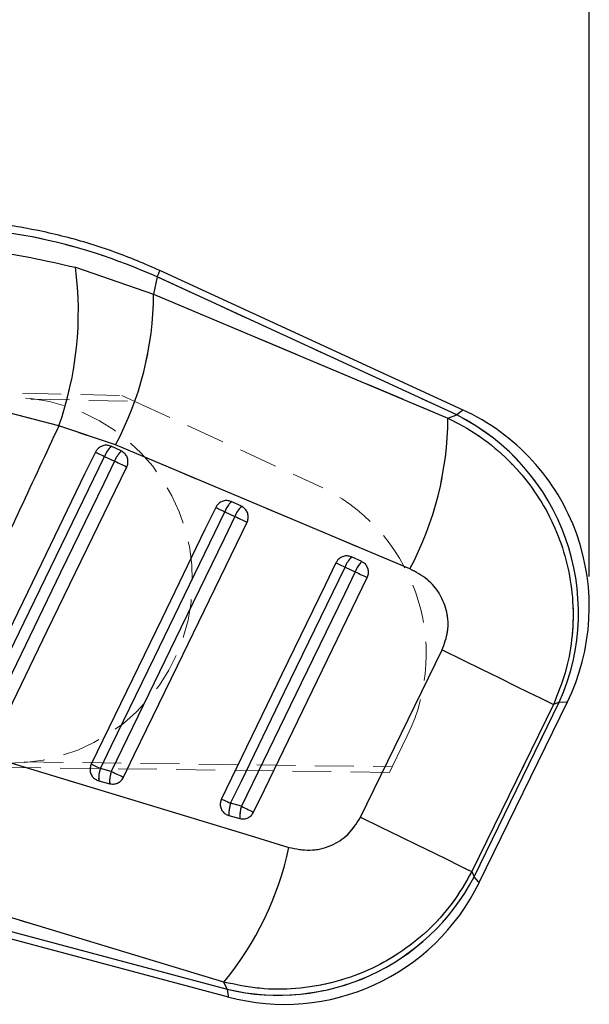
# Model space of a CAD drawing. Header units: millimetres. Extents: x 31 to 337, y 71 to 279.
# Tile 10 of 28: x 270 to 289, y 214 to 246. Entities that reach past the tile are written whole.
import ezdxf

# ---------------------------------------------------------------- set-up
doc = ezdxf.new("R2010")
doc.units = ezdxf.units.MM
doc.linetypes.add('HIDDEN', pattern=[1.905, 1.27, -0.635])
doc.layers.add('FORMATO', color=179, linetype='Continuous')
doc.styles.add('SLDTEXTSTYLE0', font='TXT', dxfattribs={"width": 0.75})
doc.dimstyles.new('SLDDIMSTYLE5', dxfattribs={"dimtxt": 3.5, "dimasz": 3.302, "dimexe": 0, "dimexo": 0.0625, "dimgap": 0.875, "dimtad": 1, "dimdec": 0, "dimrnd": 1e-09, "dimzin": 12, "dimdsep": 46, "dimtxsty": 'SLDTEXTSTYLE0', "dimsah": 1, "dimcen": 0.09, "dimadec": 0, "dimazin": 3, "dimtfac": 1, "dimtdec": 0, "dimtofl": 0, "dimtmove": 0, "dimatfit": 3, "dimfxl": 0, "dimfrac": 2, "dimtolj": 1, "dimtzin": 12, "dimarcsym": 0})

# ---------------------------------------------------------------- blocks, each defined once
blk = doc.blocks.new('_D_6')
at = {"layer": 'FORMATO'}
for p, q in [((47.912, 231.26), (47.912, 275.003)), ((288.749, 228.035), (288.749, 275.003)), ((47.912, 274.003), (288.749, 274.003))]:
    blk.add_line(p, q, dxfattribs=at)
for points in [[(47.912, 274.003), (51.214, 273.495), (51.214, 274.511)], [(288.749, 274.003), (285.447, 274.511), (285.447, 273.495)]]:
    blk.add_solid(points, dxfattribs=at)
at = {"layer": 'FORMATO', "insert": (154.078, 278.515), "char_height": 3.5, "attachment_point": 1, "style": 'SLDTEXTSTYLE0'}
blk.add_mtext('241', dxfattribs=at)

msp = doc.modelspace()

# ---------------------------------------------------------------- linework, layer by layer
at = {"color": 7, "linetype": 'Continuous', "lineweight": 25}
for p, q in [((271.9077, 238.1726), (274.4705, 237.2917)), ((284.6157, 233.4892), (274.6792, 238.0644)), ((274.5824, 237.8543), (274.4705, 237.2917)), ((284.4044, 233.3319), (274.5824, 237.8543)), ((274.4705, 237.2917), (284.1179, 233.2296)), ((271.3615, 232.968), (269.4771, 233.4654)), ((284.1179, 233.2296), (284.4044, 233.3319)), ((273.2212, 232.3448), (271.3615, 232.968)), ((273.4077, 232.149), (273.0755, 232.302)), ((282.8677, 228.282), (273.2212, 232.3448)), ((272.8608, 231.9697), (273.1931, 231.8167)), ((277.3489, 230.3343), (277.0167, 230.4873)), ((276.8021, 230.155), (277.1343, 230.0021)), ((281.2902, 228.5196), (280.9579, 228.6726)), ((280.7433, 228.3404), (281.0756, 228.1874)), ((281.2487, 220.1383), (283.9222, 225.6227)), ((287.5743, 223.8401), (284.8994, 218.3564)), ((284.9764, 218.1874), (287.7669, 223.9089)), ((285.1397, 217.9946), (288.0301, 223.9209)), ((287.7669, 223.9089), (287.5743, 223.8401)), ((273.0842, 221.6415), (272.7245, 221.7379)), ((272.6707, 221.3352), (273.0304, 221.2388)), ((277.3507, 220.4984), (276.991, 220.5947)), ((276.9373, 220.192), (277.2969, 220.0956)), ((284.8994, 218.3564), (284.9764, 218.1874)), ((276.7697, 214.7305), (265.9485, 218.0123)), ((265.8015, 217.4636), (276.8765, 214.4961)), ((265.7416, 217.2402), (276.9148, 214.2464)), ((276.8765, 214.4961), (276.7697, 214.7305))]:
    msp.add_line(p, q, dxfattribs=at)
at = {"color": 7, "linetype": 'HIDDEN', "lineweight": 18}
for p, q in [((271.9077, 238.1726), (274.4705, 237.2917)), ((274.5824, 237.8543), (274.4705, 237.2917)), ((284.4044, 233.3319), (274.5824, 237.8543)), ((274.4705, 237.2917), (284.1179, 233.2296)), ((228.2752, 234.9548), (273.4256, 233.9701)), ((228.5409, 234.7485), (273.8526, 233.7741)), ((273.4256, 233.9701), (273.8526, 233.7741)), ((273.8526, 233.7741), (279.8534, 231.0198)), ((271.3615, 232.968), (269.4771, 233.4654)), ((284.1179, 233.2296), (284.4044, 233.3319)), ((273.2212, 232.3448), (271.3615, 232.968)), ((282.8677, 228.282), (273.2212, 232.3448)), ((272.8608, 231.9697), (273.1931, 231.8167)), ((276.8021, 230.155), (277.1343, 230.0021)), ((280.7433, 228.3404), (281.0756, 228.1874)), ((281.2487, 220.1383), (283.9222, 225.6227)), ((287.5743, 223.8401), (284.8994, 218.3564)), ((284.9764, 218.1874), (287.7669, 223.9089)), ((287.7669, 223.9089), (287.5743, 223.8401)), ((282.287, 221.7924), (282.7852, 222.8123)), ((228.3276, 222.5158), (282.287, 221.7924)), ((282.1977, 221.6096), (228.0528, 222.3189)), ((273.0842, 221.6415), (272.7245, 221.7379)), ((282.1977, 221.6096), (282.287, 221.7924)), ((277.3507, 220.4984), (276.991, 220.5947)), ((284.8994, 218.3564), (284.9764, 218.1874)), ((276.7697, 214.7305), (265.9485, 218.0123)), ((265.8015, 217.4636), (276.8765, 214.4961)), ((276.8765, 214.4961), (276.7697, 214.7305))]:
    msp.add_line(p, q, dxfattribs=at)
at = {"color": 8, "linetype": 'Continuous', "lineweight": 25, "flags": 128}
for points in [[(274.5824, 237.8543), (274.6247, 237.9461), (274.6549, 238.0118), (274.6731, 238.0513), (274.6792, 238.0644), (274.6792, 238.0644)], [(284.6157, 233.4892), (284.5922, 233.4717), (284.4044, 233.3319)], [(287.7669, 223.9089), (288.0008, 223.9195), (288.0301, 223.9209)], [(285.1397, 217.9946), (285.1215, 218.0161), (284.9764, 218.1874)], [(276.8765, 214.4961), (276.9106, 214.2742), (276.9148, 214.2464)]]:
    msp.add_lwpolyline(points, dxfattribs=at)
at = {"color": 7, "linetype": 'HIDDEN', "lineweight": 18, "flags": 128}
for points in [[(274.6792, 238.0644), (274.6731, 238.0513), (274.6549, 238.0118), (274.6247, 237.9461), (274.5824, 237.8543)], [(284.4044, 233.3319), (284.5922, 233.4717), (284.6157, 233.4892)], [(268.458, 222.8811), (268.812, 223.6118), (270.228, 226.5349), (272.8608, 231.9697)], [(273.1931, 231.8167), (272.8391, 231.086), (271.423, 228.1629), (268.8176, 222.7847)], [(272.5637, 232.1137), (272.5729, 232.1092), (272.5916, 232.1002), (272.6194, 232.0867), (272.6555, 232.0692), (272.699, 232.0481), (272.7486, 232.0241), (272.803, 231.9977), (272.8608, 231.9697)], [(273.1931, 231.8167), (273.2527, 231.7879), (273.3125, 231.7589), (273.3709, 231.7306), (273.4264, 231.7037), (273.4773, 231.679), (273.5225, 231.6572), (273.5606, 231.6387), (273.5906, 231.6242)], [(276.5049, 230.299), (276.5141, 230.2945), (276.5328, 230.2855), (276.5607, 230.272), (276.5968, 230.2545), (276.6402, 230.2334), (276.6898, 230.2094), (276.7443, 230.183), (276.8021, 230.155)], [(272.7245, 221.7379), (273.0785, 222.4687), (274.4945, 225.3917), (276.8021, 230.155)], [(277.1343, 230.0021), (276.7803, 229.2713), (275.3643, 226.3482), (273.0842, 221.6415)], [(277.1343, 230.0021), (277.1939, 229.9732), (277.2538, 229.9442), (277.3122, 229.9159), (277.3676, 229.889), (277.4186, 229.8643), (277.4637, 229.8425), (277.5018, 229.824), (277.5318, 229.8095)], [(276.991, 220.5947), (277.345, 221.3255), (278.7611, 224.2485), (280.7433, 228.3404)], [(280.4461, 228.4843), (280.4553, 228.4798), (280.4741, 228.4708), (280.5019, 228.4573), (280.538, 228.4398), (280.5815, 228.4188), (280.6311, 228.3947), (280.6855, 228.3684), (280.7433, 228.3404)], [(281.0756, 228.1874), (280.7216, 227.4566), (279.3055, 224.5336), (277.3507, 220.4984)], [(281.0756, 228.1874), (281.1352, 228.1585), (281.195, 228.1295), (281.2534, 228.1012), (281.3089, 228.0744), (281.3599, 228.0497), (281.405, 228.0278), (281.4431, 228.0093), (281.4731, 227.9948)], [(283.9222, 225.6227), (284.5888, 225.2975), (285.2208, 224.9891), (285.804, 224.7045), (286.3249, 224.4503), (286.7716, 224.2322), (287.1339, 224.0553), (287.4035, 223.9236), (287.5743, 223.8401)], [(288.0301, 223.9209), (288.0008, 223.9195), (287.7669, 223.9089)], [(268.0837, 222.4325), (277.6341, 219.535), (278.9049, 219.1493)], [(272.4274, 221.8818), (272.4366, 221.8774), (272.4553, 221.8683), (272.4831, 221.8548), (272.5192, 221.8373), (272.5626, 221.8163), (272.6122, 221.7923), (272.6667, 221.7659), (272.7245, 221.7379)], [(273.0842, 221.6415), (273.1438, 221.6126), (273.2036, 221.5837), (273.262, 221.5554), (273.3175, 221.5285), (273.3684, 221.5038), (273.4136, 221.4819), (273.4517, 221.4635), (273.4817, 221.4489)], [(276.6939, 220.7386), (276.7031, 220.7342), (276.7218, 220.7251), (276.7496, 220.7116), (276.7857, 220.6942), (276.8292, 220.6731), (276.8788, 220.6491), (276.9332, 220.6227), (276.991, 220.5947)], [(277.3507, 220.4984), (277.4103, 220.4695), (277.4701, 220.4405), (277.5285, 220.4122), (277.584, 220.3853), (277.635, 220.3606), (277.6801, 220.3388), (277.7182, 220.3203), (277.7482, 220.3058)], [(281.2487, 220.1383), (281.915, 219.8132), (282.5469, 219.5049), (283.1298, 219.2205), (283.6505, 218.9664), (284.097, 218.7484), (284.4591, 218.5715), (284.7287, 218.4399), (284.8994, 218.3564)], [(284.9764, 218.1874), (285.1215, 218.0161), (285.1397, 217.9946)], [(276.9148, 214.2464), (276.9106, 214.2742), (276.8765, 214.4961)]]:
    msp.add_lwpolyline(points, dxfattribs=at)
at = {"color": 7, "linetype": 'Continuous', "lineweight": 25, "flags": 128}
for points in [[(272.5637, 232.1137), (272.2097, 231.3829), (270.7936, 228.4599), (268.1608, 223.025)], [(268.458, 222.8811), (268.812, 223.6118), (270.228, 226.5349), (272.8608, 231.9697)], [(273.1931, 231.8167), (272.8391, 231.086), (271.423, 228.1629), (268.8176, 222.7847)], [(272.5637, 232.1137), (272.5729, 232.1092), (272.5916, 232.1002), (272.6194, 232.0867), (272.6555, 232.0692), (272.699, 232.0481), (272.7486, 232.0241), (272.803, 231.9977), (272.8608, 231.9697)], [(273.1931, 231.8167), (273.2527, 231.7879), (273.3125, 231.7589), (273.3709, 231.7306), (273.4264, 231.7037), (273.4773, 231.679), (273.5225, 231.6572), (273.5606, 231.6387), (273.5906, 231.6242)], [(269.2152, 222.5921), (269.5692, 223.3229), (270.9852, 226.246), (273.5906, 231.6242)], [(276.5049, 230.299), (276.1509, 229.5682), (274.7349, 226.6451), (272.4274, 221.8818)], [(276.5049, 230.299), (276.5141, 230.2945), (276.5328, 230.2855), (276.5607, 230.272), (276.5968, 230.2545), (276.6402, 230.2334), (276.6898, 230.2094), (276.7443, 230.183), (276.8021, 230.155)], [(272.7245, 221.7379), (273.0785, 222.4687), (274.4945, 225.3917), (276.8021, 230.155)], [(277.1343, 230.0021), (276.7803, 229.2713), (275.3643, 226.3482), (273.0842, 221.6415)], [(277.1343, 230.0021), (277.1939, 229.9732), (277.2538, 229.9442), (277.3122, 229.9159), (277.3676, 229.889), (277.4186, 229.8643), (277.4637, 229.8425), (277.5018, 229.824), (277.5318, 229.8095)], [(273.4817, 221.4489), (273.8357, 222.1797), (275.2517, 225.1028), (277.5318, 229.8095)], [(280.4461, 228.4843), (280.0921, 227.7535), (278.6761, 224.8304), (276.6939, 220.7386)], [(276.991, 220.5947), (277.345, 221.3255), (278.7611, 224.2485), (280.7433, 228.3404)], [(280.4461, 228.4843), (280.4553, 228.4798), (280.4741, 228.4708), (280.5019, 228.4573), (280.538, 228.4398), (280.5815, 228.4188), (280.6311, 228.3947), (280.6855, 228.3684), (280.7433, 228.3404)], [(281.0756, 228.1874), (280.7216, 227.4566), (279.3055, 224.5336), (277.3507, 220.4984)], [(277.7482, 220.3058), (278.1022, 221.0365), (279.5183, 223.9596), (281.4731, 227.9948)], [(281.0756, 228.1874), (281.1352, 228.1585), (281.195, 228.1295), (281.2534, 228.1012), (281.3089, 228.0744), (281.3599, 228.0497), (281.405, 228.0278), (281.4431, 228.0093), (281.4731, 227.9948)], [(283.9222, 225.6227), (284.5888, 225.2975), (285.2208, 224.9891), (285.804, 224.7045), (286.3249, 224.4503), (286.7716, 224.2322), (287.1339, 224.0553), (287.4035, 223.9236), (287.5743, 223.8401)], [(268.0837, 222.4325), (277.6341, 219.535), (278.9049, 219.1493)], [(272.4274, 221.8818), (272.4366, 221.8774), (272.4553, 221.8683), (272.4831, 221.8548), (272.5192, 221.8373), (272.5626, 221.8163), (272.6122, 221.7923), (272.6667, 221.7659), (272.7245, 221.7379)], [(273.0842, 221.6415), (273.1438, 221.6126), (273.2036, 221.5837), (273.262, 221.5554), (273.3175, 221.5285), (273.3684, 221.5038), (273.4136, 221.4819), (273.4517, 221.4635), (273.4817, 221.4489)], [(276.6939, 220.7386), (276.7031, 220.7342), (276.7218, 220.7251), (276.7496, 220.7116), (276.7857, 220.6942), (276.8292, 220.6731), (276.8788, 220.6491), (276.9332, 220.6227), (276.991, 220.5947)], [(277.3507, 220.4984), (277.4103, 220.4695), (277.4701, 220.4405), (277.5285, 220.4122), (277.584, 220.3853), (277.635, 220.3606), (277.6801, 220.3388), (277.7182, 220.3203), (277.7482, 220.3058)], [(281.2487, 220.1383), (281.915, 219.8132), (282.5469, 219.5049), (283.1298, 219.2205), (283.6505, 218.9664), (284.097, 218.7484), (284.4591, 218.5715), (284.7287, 218.4399), (284.8994, 218.3564)]]:
    msp.add_lwpolyline(points, dxfattribs=at)
at = {"color": 7, "linetype": 'Continuous', "lineweight": 25}
for centre, radius, start, end in [((260.8102, 236.7062), 11.1939, 340.49114, 7.52713), ((263.8161, 237.3511), 10.6546, 331.97375, 359.68033), ((281.6442, 227.0355), 7.105, 333.84781, 65.4294), ((273.4548, 233.2923), 10.6633, 331.97413, 359.66328), ((281.1381, 226.8549), 7.2539, 336.03811, 63.23861), ((273.7435, 231.635), 0.944, 135.0459, 159.23342), ((274.0757, 231.4821), 0.9439, 135.04349, 159.23314), ((277.6851, 229.82), 0.9445, 135.05216, 159.22604), ((278.017, 229.6673), 0.9441, 135.04654, 159.23108), ((281.6263, 228.0054), 0.9443, 135.05049, 159.22724), ((281.9582, 227.8527), 0.9439, 135.04554, 159.2319), ((273.7148, 221.4008), 1.0462, 161.2021, 183.59646), ((274.0745, 221.3044), 1.0462, 161.20213, 183.59651), ((277.9817, 220.2575), 1.0465, 161.20479, 183.59281), ((278.3414, 220.1612), 1.0465, 161.20489, 183.59284), ((268.7998, 221.3069), 10.3329, 320.47172, 347.94721), ((278.5568, 221.5414), 7.2429, 256.5851, 332.41492), ((278.7538, 221.1093), 7.105, 254.84299, 334.1599)]:
    msp.add_arc(centre, radius, start, end, dxfattribs=at)
at = {"color": 7, "linetype": 'HIDDEN', "lineweight": 18}
for centre, radius, start, end in [((260.8102, 236.7062), 11.1939, 340.49114, 7.52713), ((263.8161, 237.3511), 10.6546, 331.97375, 359.68033), ((269.7432, 227.9111), 6, 269, 89), ((273.4548, 233.2923), 10.6633, 331.97413, 359.66328), ((281.1381, 226.8549), 7.2539, 336.03811, 63.23861), ((273.7435, 231.635), 0.944, 135.0459, 159.23342), ((274.0757, 231.4821), 0.9439, 135.04349, 159.23314), ((277.313, 225.485), 6.09, 333.96859, 65.34507), ((277.6851, 229.82), 0.9445, 135.05216, 159.22604), ((278.017, 229.6673), 0.9441, 135.04654, 159.23108), ((281.6263, 228.0054), 0.9443, 135.05049, 159.22724), ((281.9582, 227.8527), 0.9439, 135.04554, 159.2319), ((273.7148, 221.4008), 1.0462, 161.2021, 183.59646), ((274.0745, 221.3044), 1.0462, 161.20213, 183.59651), ((277.9817, 220.2575), 1.0465, 161.20479, 183.59281), ((278.3414, 220.1612), 1.0465, 161.20489, 183.59284), ((268.7998, 221.3069), 10.3329, 320.47172, 347.94721), ((278.5568, 221.5414), 7.2429, 256.5851, 332.41492)]:
    msp.add_arc(centre, radius, start, end, dxfattribs=at)
at = {"color": 7, "linetype": 'Continuous', "lineweight": 25}
msp.add_ellipse((266.975, 221.2762), major_axis=(18.0682, -3.5945), ratio=0.9895709, start_param=1.3393102, end_param=1.8074977, dxfattribs=at)
at = {"color": 7, "linetype": 'HIDDEN', "lineweight": 18}
msp.add_ellipse((266.975, 221.2762), major_axis=(18.0682, -3.5945), ratio=0.9895709, start_param=1.3393102, end_param=1.8074977, dxfattribs=at)
at = {"color": 7, "linetype": 'Continuous', "lineweight": 25}
for points, knots in [([(274.6792, 238.0644), (274.1861, 238.2765), (273.1723, 238.7124), (271.5709, 239.1948), (269.9065, 239.5437), (268.2459, 239.73), (267.0019, 239.7609), (266.3258, 239.7359), (266.1858, 239.7308)], [0, 0, 0, 0, 0.1842265, 0.3787773, 0.5732448, 0.7676276, 0.9518849, 1, 1, 1, 1]), ([(266.0637, 238.8358), (267.0367, 238.8313), (269.0131, 238.8223), (270.933, 238.3914), (271.9077, 238.1726)], [0, 0, 0, 0, 0.4922783, 1, 1, 1, 1]), ([(284.1179, 233.2296), (284.4495, 233.0531), (285.1126, 232.7001), (285.9842, 231.9881), (286.735, 231.1639), (287.5458, 229.9402), (288.0639, 228.5379), (288.2404, 227.0737), (288.1981, 225.9589), (287.9898, 224.8641), (287.7128, 224.1815), (287.5743, 223.8401)], [0, 0, 0, 0, 0.1014927, 0.2029834, 0.3023877, 0.4017902, 0.5983667, 0.6991227, 0.7998785, 0.8999383, 1, 1, 1, 1]), ([(271.3615, 232.968), (270.5205, 231.1606), (268.9497, 227.7847), (267.3813, 224.4077), (266.6526, 222.8387)], [0, 0, 0, 0, 0.5353793, 1, 1, 1, 1]), ([(273.0755, 232.302), (273.0416, 232.3143), (272.9668, 232.3414), (272.8408, 232.3366), (272.717, 232.2897), (272.6201, 232.2109), (272.5808, 232.1432), (272.5637, 232.1137)], [0, 0, 0, 0, 0.1801803, 0.397495, 0.6148056, 0.832129, 1, 1, 1, 1]), ([(273.5906, 231.6242), (273.5908, 231.6248), (273.6103, 231.6649), (273.6352, 231.7519), (273.6283, 231.8855), (273.5776, 232.0082), (273.499, 232.0989), (273.4343, 232.1344), (273.4077, 232.149)], [0, 0, 0, 0, 0.003085, 0.2151763, 0.4272671, 0.6393641, 0.8514556, 1, 1, 1, 1]), ([(277.0167, 230.4873), (276.9828, 230.4996), (276.9081, 230.5267), (276.782, 230.5219), (276.6582, 230.475), (276.5614, 230.3962), (276.522, 230.3285), (276.5049, 230.299)], [0, 0, 0, 0, 0.180171, 0.3975106, 0.614824, 0.8321393, 1, 1, 1, 1]), ([(277.5318, 229.8095), (277.5472, 229.8511), (277.578, 229.9343), (277.5695, 230.0692), (277.52, 230.1918), (277.4412, 230.2834), (277.3761, 230.3193), (277.3489, 230.3343)], [0, 0, 0, 0, 0.2120883, 0.4241847, 0.6362813, 0.8483875, 1, 1, 1, 1]), ([(280.9579, 228.6726), (280.9241, 228.6849), (280.8493, 228.712), (280.7232, 228.7072), (280.5994, 228.6603), (280.5026, 228.5815), (280.4633, 228.5138), (280.4461, 228.4843)], [0, 0, 0, 0, 0.1801911, 0.3975249, 0.6148347, 0.8321472, 1, 1, 1, 1]), ([(281.4731, 227.9948), (281.4879, 228.0341), (281.5182, 228.1149), (281.5122, 228.2476), (281.4649, 228.3711), (281.3863, 228.466), (281.3193, 228.5034), (281.2902, 228.5196)], [0, 0, 0, 0, 0.20107627, 0.41316364, 0.62525219, 0.8373394, 1, 1, 1, 1]), ([(283.9222, 225.6227), (283.9977, 225.8231), (284.1488, 226.2242), (284.1097, 226.8741), (283.8718, 227.4674), (283.4515, 227.9738), (283.0651, 228.1778), (282.8677, 228.282)], [0, 0, 0, 0, 0.19732668, 0.39483358, 0.58988247, 0.79050006, 1, 1, 1, 1]), ([(272.4274, 221.8818), (272.4123, 221.8416), (272.3818, 221.7599), (272.3889, 221.6265), (272.4368, 221.5028), (272.5235, 221.4028), (272.6093, 221.3533), (272.6607, 221.3381), (272.6707, 221.3352)], [0, 0, 0, 0, 0.1858179, 0.377787, 0.5697598, 0.761732, 0.9537013, 1, 1, 1, 1]), ([(273.0304, 221.2388), (273.0618, 221.2328), (273.1359, 221.2188), (273.2562, 221.2399), (273.3731, 221.3031), (273.4457, 221.3813), (273.474, 221.4345), (273.4817, 221.4489)], [0, 0, 0, 0, 0.1791969, 0.4226699, 0.6661313, 0.9095888, 1, 1, 1, 1]), ([(276.6939, 220.7386), (276.6789, 220.6985), (276.6484, 220.6168), (276.6554, 220.4835), (276.7032, 220.3597), (276.7898, 220.2597), (276.8757, 220.2102), (276.9272, 220.1949), (276.9373, 220.192)], [0, 0, 0, 0, 0.1855063, 0.3774797, 0.5694527, 0.7614158, 0.9533858, 1, 1, 1, 1]), ([(277.2969, 220.0956), (277.3019, 220.0943), (277.3488, 220.0824), (277.4428, 220.078), (277.5696, 220.1162), (277.6798, 220.1932), (277.7255, 220.2684), (277.7482, 220.3058)], [0, 0, 0, 0, 0.029087, 0.272692, 0.5162963, 0.7598987, 1, 1, 1, 1]), ([(278.9049, 219.1493), (279.1337, 219.1026), (279.5917, 219.0093), (280.2766, 219.1723), (280.8787, 219.5451), (281.1233, 219.9374), (281.2487, 220.1383)], [0, 0, 0, 0, 0.2534169, 0.5073718, 0.7476447, 1, 1, 1, 1]), ([(284.8994, 218.3564), (284.6951, 218.0022), (284.2867, 217.2937), (283.4662, 216.3967), (282.5305, 215.6576), (281.4864, 215.0824), (280.3431, 214.6868), (279.1443, 214.4903), (277.9361, 214.4878), (277.1585, 214.6496), (276.7697, 214.7305)], [0, 0, 0, 0, 0.1277826, 0.2555634, 0.3773005, 0.4990392, 0.6258614, 0.7526879, 0.8763427, 1, 1, 1, 1])]:
    msp.add_open_spline(points, degree=3, knots=knots, dxfattribs=at)
at = {"color": 7, "linetype": 'HIDDEN', "lineweight": 18}
for points, knots in [([(266.0637, 238.8358), (267.0367, 238.8313), (269.0131, 238.8223), (270.933, 238.3914), (271.9077, 238.1726)], [0, 0, 0, 0, 0.4922783, 1, 1, 1, 1]), ([(284.1179, 233.2296), (284.4495, 233.0531), (285.1126, 232.7001), (285.9842, 231.9881), (286.735, 231.1639), (287.5458, 229.9402), (288.0639, 228.5379), (288.2404, 227.0737), (288.1981, 225.9589), (287.9898, 224.8641), (287.7128, 224.1815), (287.5743, 223.8401)], [0, 0, 0, 0, 0.1014927, 0.2029834, 0.3023877, 0.4017902, 0.5983667, 0.6991227, 0.7998785, 0.8999383, 1, 1, 1, 1]), ([(271.3615, 232.968), (270.5205, 231.1606), (268.9497, 227.7847), (267.3813, 224.4077), (266.6526, 222.8387)], [0, 0, 0, 0, 0.5353793, 1, 1, 1, 1]), ([(283.9222, 225.6227), (283.9977, 225.8231), (284.1488, 226.2242), (284.1097, 226.8741), (283.8718, 227.4674), (283.4515, 227.9738), (283.0651, 228.1778), (282.8677, 228.282)], [0, 0, 0, 0, 0.19732668, 0.39483358, 0.58988247, 0.79050006, 1, 1, 1, 1]), ([(278.9049, 219.1493), (279.1337, 219.1026), (279.5917, 219.0093), (280.2766, 219.1723), (280.8787, 219.5451), (281.1233, 219.9374), (281.2487, 220.1383)], [0, 0, 0, 0, 0.2534169, 0.5073718, 0.7476447, 1, 1, 1, 1]), ([(284.8994, 218.3564), (284.6951, 218.0022), (284.2867, 217.2937), (283.4662, 216.3967), (282.5305, 215.6576), (281.4864, 215.0824), (280.3431, 214.6868), (279.1443, 214.4903), (277.9361, 214.4878), (277.1585, 214.6496), (276.7697, 214.7305)], [0, 0, 0, 0, 0.1277826, 0.2555634, 0.3773005, 0.4990392, 0.6258614, 0.7526879, 0.8763427, 1, 1, 1, 1])]:
    msp.add_open_spline(points, degree=3, knots=knots, dxfattribs=at)

# ---------------------------------------------------------------- dimensions: what is measured, and where the dimension line sits
at = {"layer": 'FORMATO'}
dim = msp.add_linear_dim(base=(288.7492, 274.0028), p1=(47.9116, 230.2595), p2=(288.7492, 227.0355), dimstyle='SLDDIMSTYLE5', dxfattribs=at)
dim.commit()
dim.dimension.update_dxf_attribs({"geometry": '_D_6', "text_midpoint": (157.957, 274.0028), "dimtype": 160})

doc.saveas('drawing.dxf')
